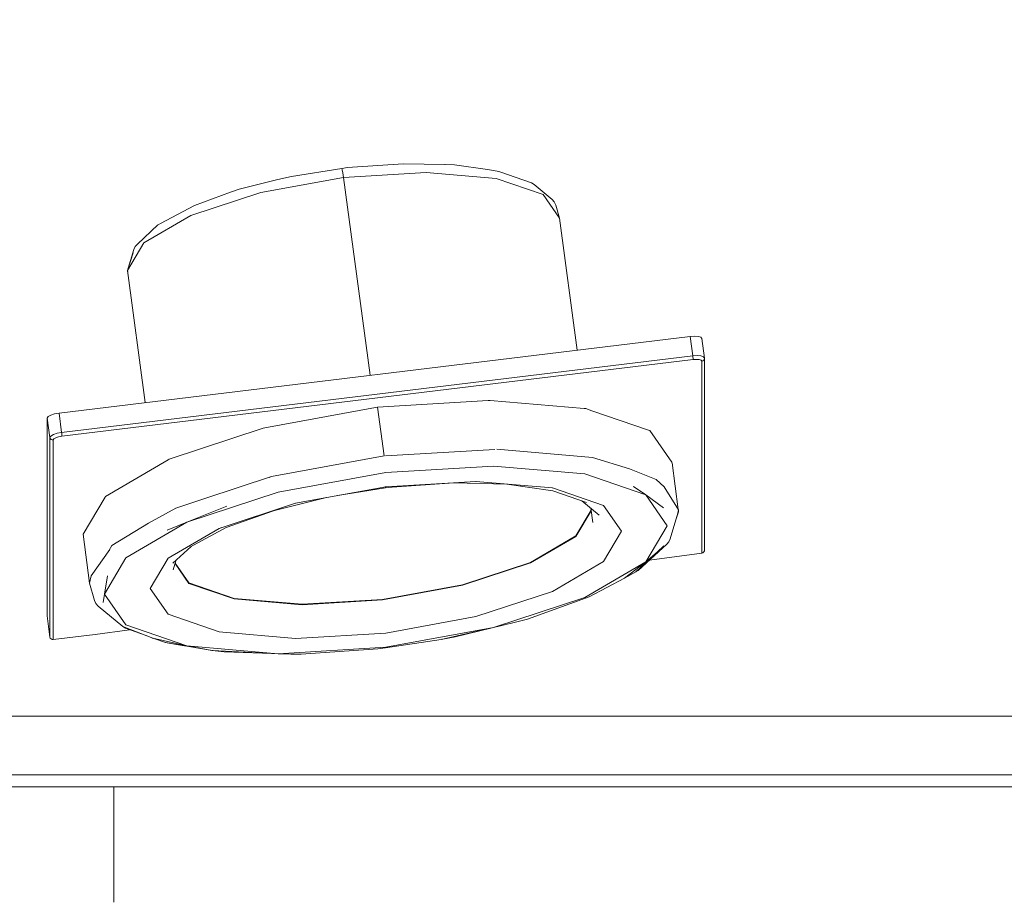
# Model space of a CAD drawing. Header units: millimetres. Extents: x 53746 to 116821, y -810352 to -765802.
# Tile 45 of 256: x 71769 to 71978, y -790942 to -790755. Entities that reach past the tile are written whole.
import ezdxf

# ---------------------------------------------------------------- set-up
doc = ezdxf.new("R2010")
doc.units = ezdxf.units.MM
doc.header["$MEASUREMENT"] = 0
for name, color, linetype, lineweight in [('Main Cradle Rails', 7, 'Continuous', 0), ('Main Cradle Tower Platform', 7, 'Continuous', 0), ('Tank and Accumulators', 7, 'Continuous', 0)]:
    doc.layers.add(name, color=color, linetype=linetype, lineweight=lineweight)

# ---------------------------------------------------------------- blocks, each defined once
blk = doc.blocks.new('*U57')
at = {"layer": 'Main Cradle Tower Platform', "color": 7, "linetype": 'Continuous', "lineweight": 0}
blk.add_line((-13494.14, -2840.31), (-13494.14, -2864.83), dxfattribs=at)
at = {"layer": 'Tank and Accumulators', "color": 7, "linetype": 'Continuous', "lineweight": 0}
for p, q in [((-13491.23, -2731.05), (-13491.25, -2731.03)), ((-13371.25, -2749.68), (-13505.17, -2765.93)), ((-13436.82, -2770.14), (-13438.21, -2759.77)), ((-13507.03, -2766.73), (-13507.03, -2809.08)), ((-13436.82, -2770.14), (-13460.73, -2774.52)), ((-13413.33, -2768.74), (-13436.5, -2770.12)), ((-13375.72, -2771.58), (-13374.39, -2781.48)), ((-13461.2, -2774.67), (-13460.73, -2774.52)), ((-13460.73, -2774.52), (-13460.73, -2774.52)), ((-13460.63, -2781.82), (-13449.01, -2778.96)), ((-13494.56, -2789.12), (-13495.23, -2790.25)), ((-13380.53, -2792.23), (-13369.39, -2790.74)), ((-13378.78, -2790.45), (-13378.8, -2790.47)), ((-13496.42, -2801.2), (-13496.42, -2801.19)), ((-13508.28, -2804.06), (-13507.8, -2808)), ((-13498.15, -2808), (-13490.81, -2807.02)), ((-13436.49, -2810.85), (-13436.46, -2810.72))]:
    blk.add_line(p, q, dxfattribs=at)
at = {"layer": 'Tank and Accumulators', "color": 7, "linetype": 'Continuous', "lineweight": 0, "flags": 128}
for points in [[(-13891.64, -2840.31), (-13891.64, -2840.31), (-13891.64, -2840.12), (-13891.64, -2839.58), (-13891.64, -2838.77), (-13891.64, -2837.81), (-13096.64, -2837.81), (-13096.64, -2492.81), (-13096.64, -2491.85), (-13096.64, -2491.04), (-13096.64, -2490.5), (-13096.64, -2490.31), (-13096.63, -2490.31)], [(-13109.14, -2505.31), (-13879.14, -2505.31), (-13879.14, -2825.31), (-13109.14, -2825.31), (-13109.14, -2505.31)], [(-13477.08, -2716.97), (-13477.08, -2716.97), (-13469.38, -2714.16), (-13467.59, -2713.55), (-13459.34, -2711.45), (-13456.47, -2710.82), (-13445.76, -2709.11), (-13444.57, -2708.96), (-13432.75, -2708.14), (-13423.88, -2708.32), (-13423.91, -2708.32)], [(-13445.76, -2709.11), (-13445.69, -2709.41), (-13445.57, -2710.08), (-13445.44, -2711.02), (-13427.9, -2709.98), (-13413.03, -2711.26), (-13403.1, -2714.67), (-13399.61, -2719.69)], [(-13423.91, -2708.32), (-13423.88, -2708.32), (-13421.9, -2708.4), (-13414.85, -2709.38), (-13412.82, -2709.72), (-13412.27, -2709.85), (-13405.53, -2712.18), (-13404.97, -2712.53), (-13401.17, -2715.71), (-13400.7, -2716.25), (-13400.4, -2716.91), (-13399.61, -2719.69), (-13399.61, -2719.69)], [(-13491.27, -2730.81), (-13487.78, -2724.94), (-13477.84, -2719.12), (-13462.98, -2714.23), (-13445.44, -2711.02), (-13439.81, -2753.01)], [(-13484.79, -2721.12), (-13484.25, -2720.82), (-13477.08, -2716.97)], [(-13399.61, -2719.69), (-13399.61, -2719.69), (-13395.86, -2747.68)], [(-13491.17, -2730.52), (-13491.14, -2730.31), (-13489.95, -2726.32), (-13489.65, -2725.69), (-13489.18, -2725.17), (-13484.8, -2721.12), (-13484.8, -2721.12)], [(-13487.51, -2758.8), (-13491.27, -2730.81), (-13490.06, -2727.03), (-13490.06, -2727.04)], [(-13491.25, -2731.03), (-13491.27, -2730.81), (-13491.27, -2730.81)], [(-13368.87, -2749.34), (-13368.85, -2749.37), (-13369.4, -2745.24), (-13369.59, -2744.96), (-13370.13, -2744.78), (-13370.93, -2744.71), (-13371.88, -2744.77), (-13505.8, -2761.02), (-13506.75, -2761.19), (-13507.55, -2761.46), (-13508.09, -2761.77), (-13508.28, -2762.09), (-13508.28, -2804.06), (-13508.28, -2804.06)], [(-13371.88, -2744.77), (-13371.33, -2748.9), (-13505.25, -2765.15), (-13505.22, -2765.39), (-13505.19, -2765.62), (-13505.17, -2765.81), (-13505.17, -2765.93), (-13505.88, -2766.06), (-13506.48, -2766.26), (-13506.88, -2766.49), (-13507.03, -2766.73), (-13507.27, -2766.72), (-13507.49, -2766.61), (-13507.65, -2766.44), (-13507.73, -2766.22), (-13507.73, -2808.56)], [(-13369.04, -2749.09), (-13369.58, -2748.91), (-13370.38, -2748.84), (-13371.33, -2748.9), (-13371.3, -2749.14), (-13371.27, -2749.37), (-13371.26, -2749.56), (-13371.25, -2749.68), (-13370.54, -2749.64), (-13369.94, -2749.69), (-13369.53, -2749.83), (-13369.39, -2750.03), (-13369.16, -2749.96), (-13368.98, -2749.8), (-13368.87, -2749.6), (-13368.85, -2749.37)], [(-13368.85, -2749.37), (-13368.88, -2749.32), (-13369.04, -2749.09), (-13368.95, -2749.22)], [(-13368.85, -2790), (-13368.85, -2790), (-13368.85, -2749.37)], [(-13369.39, -2750.03), (-13369.39, -2790.74), (-13369.16, -2790.66), (-13368.98, -2790.49), (-13368.87, -2790.26), (-13368.85, -2790)], [(-13500.7, -2786.75), (-13500.7, -2786.75), (-13496.04, -2778.9), (-13495.95, -2778.75), (-13482.65, -2770.96), (-13482.4, -2770.81), (-13462.51, -2764.27), (-13462.12, -2764.15), (-13438.66, -2759.85), (-13438.21, -2759.77), (-13414.74, -2758.37), (-13414.29, -2758.34), (-13394.4, -2760.05), (-13394.02, -2760.09), (-13392.72, -2760.53), (-13380.73, -2764.65)], [(-13505.8, -2761.02), (-13505.25, -2765.15), (-13506.19, -2765.32), (-13507, -2765.58), (-13507.54, -2765.9), (-13507.73, -2766.22), (-13508.28, -2762.09)], [(-13380.73, -2764.65), (-13380.47, -2764.74), (-13375.8, -2771.46), (-13375.72, -2771.59), (-13375.72, -2771.59)], [(-13392.63, -2770.46), (-13412.9, -2768.71), (-13412.91, -2768.71)], [(-13459.32, -2812.08), (-13436.46, -2810.72), (-13413.61, -2806.54), (-13394.24, -2800.17), (-13381.29, -2792.58), (-13376.75, -2784.94), (-13381.29, -2778.39), (-13394.24, -2773.95), (-13413.61, -2772.28), (-13436.46, -2773.64), (-13459.32, -2777.83), (-13478.69, -2784.2), (-13491.63, -2791.78), (-13496.18, -2799.43), (-13491.63, -2805.97), (-13478.69, -2810.42), (-13459.32, -2812.08)], [(-13392.62, -2770.46), (-13392.63, -2770.46), (-13384.77, -2772.84), (-13379.08, -2775.11), (-13379.08, -2775.11)], [(-13460.73, -2774.52), (-13474.85, -2779.15), (-13481.01, -2781.18), (-13481.02, -2781.19)], [(-13422.01, -2775.83), (-13422.01, -2775.83), (-13435.14, -2776.74), (-13436.52, -2776.92), (-13446.71, -2778.54)], [(-13436.52, -2776.92), (-13436.46, -2776.66), (-13417.33, -2775.52)], [(-13393.85, -2779.99), (-13393.84, -2779.99), (-13401, -2777.52), (-13410.8, -2776.1), (-13422.05, -2775.83)], [(-13401.19, -2776.91), (-13401.11, -2776.92), (-13417.33, -2775.52), (-13417.27, -2775.53)], [(-13374.32, -2781.96), (-13374.35, -2781.53), (-13377.36, -2776.7), (-13379.08, -2775.11), (-13379.09, -2775.11)], [(-13471.82, -2785.5), (-13482.65, -2791.85), (-13486.46, -2798.25), (-13482.65, -2803.73), (-13471.82, -2807.45), (-13455.6, -2808.84), (-13436.46, -2807.7), (-13417.33, -2804.2), (-13401.11, -2798.87), (-13390.28, -2792.52), (-13386.47, -2786.12), (-13390.28, -2780.64), (-13401.11, -2776.92)], [(-13436.57, -2776.68), (-13436.46, -2776.66), (-13455.6, -2780.16), (-13471.82, -2785.5), (-13471.24, -2785.31)], [(-13381.29, -2778.39), (-13383.9, -2776.64), (-13383.88, -2776.65)], [(-13377.54, -2781.15), (-13377.51, -2781.17), (-13381.29, -2778.39)], [(-13478.69, -2784.2), (-13470.21, -2780.78), (-13474.79, -2782.63)], [(-13455.53, -2780.15), (-13455.6, -2780.16), (-13455.86, -2780.25)], [(-13391.19, -2782.7), (-13391.18, -2782.71), (-13394.85, -2779.64)], [(-13494.54, -2789.11), (-13494.56, -2789.12), (-13486.8, -2784.36), (-13481.01, -2781.18), (-13480.8, -2781.12)], [(-13481.18, -2792.92), (-13478.23, -2797.16), (-13468.6, -2800.47), (-13454.18, -2801.71), (-13437.17, -2800.69), (-13420.17, -2797.58), (-13405.75, -2792.84), (-13396.12, -2787.2), (-13392.88, -2781.75)], [(-13481.16, -2792.85), (-13478.25, -2797.04), (-13468.61, -2800.35), (-13454.2, -2801.59), (-13437.19, -2800.57), (-13420.18, -2797.46), (-13405.77, -2792.72), (-13396.13, -2787.07), (-13392.89, -2781.62)], [(-13460.29, -2781.74), (-13470.32, -2785.34), (-13478.05, -2789.5), (-13478.05, -2789.49)], [(-13392.54, -2784.25), (-13392.54, -2784.25), (-13392.94, -2781.23)], [(-13374.36, -2781.53), (-13374.35, -2781.53), (-13374.47, -2782.25), (-13376.09, -2787.69), (-13376.39, -2788.32), (-13376.86, -2788.84), (-13382.88, -2794.41), (-13383.42, -2794.71), (-13378.78, -2790.45), (-13377.47, -2789.2), (-13377.48, -2789.22)], [(-13374.33, -2781.95), (-13374.32, -2781.96), (-13374.89, -2783.67)], [(-13480.6, -2784.97), (-13482.84, -2785.87), (-13478.69, -2784.2)], [(-13495.04, -2789.98), (-13495.04, -2789.98), (-13498.95, -2795.59), (-13499.31, -2797.12), (-13500.7, -2786.75)], [(-13477.74, -2789.33), (-13481.62, -2792.91), (-13481.62, -2792.91)], [(-13385.79, -2796.06), (-13385.83, -2796.09), (-13381.29, -2792.58), (-13378.78, -2790.45)], [(-13481.01, -2792.35), (-13481.59, -2794.3), (-13481.59, -2794.3)], [(-13383.36, -2794.65), (-13383.42, -2794.71), (-13385.83, -2796.09), (-13393.31, -2800.01), (-13406.4, -2804.73), (-13408.92, -2805.41), (-13408.97, -2805.42)], [(-13487.31, -2808.26), (-13491.72, -2806.69), (-13492.29, -2806.33), (-13497.49, -2801.99), (-13497.96, -2801.44), (-13498.26, -2800.79), (-13499.31, -2797.12), (-13499.31, -2797.12)], [(-13495.5, -2795.62), (-13495.5, -2795.59), (-13496.18, -2799.43), (-13496.42, -2801.2)], [(-13424.57, -2809.01), (-13424.68, -2809.04), (-13421.73, -2808.5), (-13408.92, -2805.41), (-13413.61, -2806.54), (-13424.68, -2809.04), (-13436.49, -2810.85), (-13438.14, -2811.05), (-13454.44, -2812.19), (-13456.54, -2812.19), (-13470.77, -2811.72), (-13473.31, -2811.4), (-13483.24, -2809.71), (-13485.89, -2808.82), (-13478.69, -2810.42), (-13473.31, -2811.4), (-13473.35, -2811.39)], [(-13485.84, -2808.83), (-13485.89, -2808.82), (-13491.93, -2806.44), (-13491.91, -2806.45)], [(-13507.8, -2808), (-13507.8, -2808), (-13507.73, -2808.56), (-13507.65, -2808.78), (-13507.49, -2808.96), (-13507.27, -2809.06), (-13507.03, -2809.08)], [(-13507.03, -2809.08), (-13498.15, -2808), (-13498.15, -2808)], [(-13483.2, -2809.72), (-13483.24, -2809.71), (-13483.26, -2809.7)], [(-13483.25, -2809.71), (-13483.24, -2809.71), (-13482.47, -2809.88), (-13479.26, -2810.39)], [(-13473.1, -2811.41), (-13473.31, -2811.4), (-13459.32, -2812.08)], [(-13459.32, -2812.08), (-13456.54, -2812.19), (-13456.58, -2812.19)], [(-13892.29, -2840.23), (-13892.29, -2840.23), (-13891.64, -2840.31), (-13096.64, -2840.31), (-13095.97, -2840.22), (-13095.69, -2840.12), (-13094.88, -2839.58), (-13094.72, -2839.37), (-13094.33, -2838.77), (-13094.22, -2838.39), (-13094.22, -2838.39)]]:
    blk.add_lwpolyline(points, dxfattribs=at)

msp = doc.modelspace()

# ---------------------------------------------------------------- block references
at = {"layer": 'Main Cradle Rails', "color": 7, "linetype": 'Continuous', "lineweight": 0}
msp.add_blockref('*U57', (85283.05, -788076.95), dxfattribs=at)

doc.saveas('drawing.dxf')
